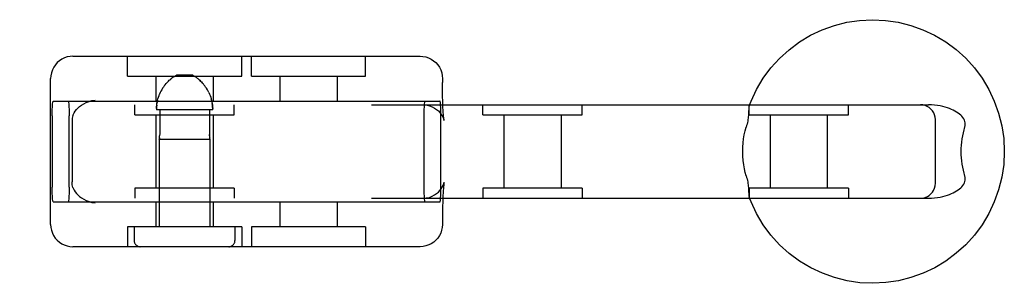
# Model space of a CAD drawing. Header units: inches. Extents: x 0 to 212, y 0 to 138.
# Tile 42 of 80: x 69.066 to 71.048, y 75.333 to 75.863. Entities that reach past the tile are written whole.
import ezdxf

# ---------------------------------------------------------------- set-up
doc = ezdxf.new("R2010")
doc.units = ezdxf.units.IN
doc.header["$LTSCALE"] = 11.6875
doc.header["$MEASUREMENT"] = 0
doc.linetypes.add('HIDDEN', pattern=[0.2, 0.1, -0.1])
doc.layers.add('DEFAULT_2', color=8, linetype='HIDDEN')

msp = doc.modelspace()

# ---------------------------------------------------------------- linework, layer by layer
at = {"layer": 'DEFAULT_2', "color": 8, "linetype": 'HIDDEN'}
for p, q in [((69.1729, 75.7898), (69.8717, 75.7898)), ((69.2825, 75.7498), (69.2825, 75.7898)), ((69.5125, 75.7498), (69.5125, 75.7898)), ((69.532, 75.7498), (69.532, 75.7898)), ((69.762, 75.7498), (69.762, 75.7898)), ((69.1279, 75.4518), (69.1279, 75.7448)), ((69.2826, 75.7498), (69.5125, 75.7498)), ((69.34, 75.7498), (69.34, 75.6998)), ((69.3758, 75.7486), (69.3747, 75.7478)), ((69.4141, 75.7518), (69.381, 75.7518)), ((69.4365, 75.7326), (69.4348, 75.7347)), ((69.455, 75.7498), (69.455, 75.6998)), ((69.532, 75.7498), (69.762, 75.7498)), ((69.5895, 75.7498), (69.5895, 75.6998)), ((69.7045, 75.7498), (69.7045, 75.6998)), ((69.9167, 75.7448), (69.9167, 75.7373)), ((69.3487, 75.7167), (69.3473, 75.7137)), ((69.3501, 75.7196), (69.3487, 75.7166)), ((69.3517, 75.7225), (69.3501, 75.7196)), ((69.3534, 75.7253), (69.3517, 75.7225)), ((69.3551, 75.7279), (69.3534, 75.7253)), ((69.3568, 75.7303), (69.3551, 75.7279)), ((69.3586, 75.7326), (69.3568, 75.7303)), ((69.4383, 75.7303), (69.4365, 75.7326)), ((69.44, 75.7279), (69.4383, 75.7303)), ((69.4417, 75.7253), (69.44, 75.7279)), ((69.4434, 75.7225), (69.4417, 75.7253)), ((69.445, 75.7196), (69.4434, 75.7225)), ((69.4464, 75.7166), (69.445, 75.7196)), ((69.133, 75.6998), (69.9116, 75.6998)), ((69.4519, 75.7013), (69.4511, 75.7044)), ((67.4364, 75.6923), (70.895, 75.6923)), ((69.2975, 75.6723), (69.2975, 75.6923)), ((69.4542, 75.6818), (69.3409, 75.6818)), ((69.3475, 75.6818), (69.3475, 75.6326)), ((69.4476, 75.6818), (69.4476, 75.6326)), ((69.4975, 75.6723), (69.4975, 75.6923)), ((69.998, 75.6723), (69.998, 75.6923)), ((70.198, 75.6723), (70.198, 75.6923)), ((70.5338, 75.6723), (70.5338, 75.6923)), ((70.7338, 75.6723), (70.7338, 75.6923)), ((69.131, 75.6698), (69.131, 75.5268)), ((69.1652, 75.5268), (69.1652, 75.6698)), ((69.1712, 75.6593), (69.1712, 75.5372)), ((69.2976, 75.6723), (69.4975, 75.6723)), ((69.34, 75.6723), (69.34, 75.5243)), ((69.455, 75.6723), (69.455, 75.5243)), ((69.8793, 75.6698), (69.8793, 75.5268)), ((69.9136, 75.5268), (69.9136, 75.6698)), ((69.998, 75.6723), (70.198, 75.6723)), ((70.0405, 75.6723), (70.0405, 75.5243)), ((70.1555, 75.6723), (70.1555, 75.5243)), ((70.5338, 75.6723), (70.7338, 75.6723)), ((70.5763, 75.6723), (70.5763, 75.5243)), ((70.6913, 75.6723), (70.6913, 75.5243)), ((70.9089, 75.5343), (70.9089, 75.6623)), ((69.3465, 75.623), (69.3467, 75.6238)), ((69.3465, 75.623), (69.3465, 75.4468)), ((69.3465, 75.623), (69.4485, 75.623)), ((69.3466, 75.6233), (69.3466, 75.6231)), ((69.3467, 75.6238), (69.3468, 75.6243)), ((69.4484, 75.6237), (69.4485, 75.6233)), ((69.4485, 75.6233), (69.4485, 75.623)), ((69.4485, 75.623), (69.4485, 75.6231)), ((69.4485, 75.623), (69.4485, 75.4468)), ((69.2975, 75.5243), (69.2975, 75.5043)), ((69.4975, 75.5243), (69.2976, 75.5243)), ((69.4975, 75.5243), (69.4975, 75.5043)), ((69.998, 75.5243), (69.998, 75.5043)), ((70.198, 75.5243), (69.998, 75.5243)), ((70.198, 75.5243), (70.198, 75.5043)), ((70.5338, 75.5243), (70.5338, 75.5043)), ((70.7338, 75.5243), (70.5338, 75.5243)), ((70.7338, 75.5243), (70.7338, 75.5043)), ((67.4364, 75.5043), (70.895, 75.5043)), ((69.133, 75.4968), (69.9116, 75.4968)), ((69.34, 75.4968), (69.34, 75.4468)), ((69.455, 75.4968), (69.455, 75.4468)), ((69.5895, 75.4968), (69.5895, 75.4468)), ((69.7045, 75.4968), (69.7045, 75.4468)), ((69.9167, 75.4593), (69.9167, 75.4518)), ((69.2825, 75.4468), (69.2825, 75.4068)), ((69.5125, 75.4468), (69.2826, 75.4468)), ((69.296, 75.4468), (69.296, 75.4193)), ((69.499, 75.4468), (69.499, 75.4193)), ((69.5125, 75.4468), (69.5125, 75.4068)), ((69.532, 75.4468), (69.532, 75.4068)), ((69.762, 75.4468), (69.532, 75.4468)), ((69.762, 75.4468), (69.762, 75.4068)), ((69.8717, 75.4068), (69.1729, 75.4068))]:
    msp.add_line(p, q, dxfattribs=at)
for points in [[(70.5342, 75.6904), (70.5379, 75.6997), (70.549, 75.7232), (70.5623, 75.7454), (70.5778, 75.7663), (70.5953, 75.7856), (70.6145, 75.803), (70.6353, 75.8185), (70.6576, 75.8319), (70.6811, 75.843), (70.7056, 75.8518), (70.7308, 75.8581), (70.7565, 75.862), (70.7825, 75.8633), (70.8085, 75.862), (70.8342, 75.8582), (70.8594, 75.8519), (70.8839, 75.8432), (70.9075, 75.8321), (70.9298, 75.8187), (70.9507, 75.8032), (70.97, 75.7857), (70.9875, 75.7665), (71.003, 75.7456), (71.0164, 75.7232), (71.0275, 75.6997), (71.0363, 75.6752), (71.0426, 75.65), (71.0464, 75.6242), (71.0477, 75.5983)], [(69.1729, 75.7898), (69.1671, 75.7894), (69.1614, 75.7883), (69.1559, 75.7865), (69.1507, 75.7839), (69.1458, 75.7807), (69.1414, 75.7769), (69.1374, 75.7725), (69.1341, 75.7676), (69.1314, 75.7622), (69.1295, 75.7566), (69.1283, 75.7507), (69.1279, 75.7448)], [(69.8717, 75.7898), (69.8774, 75.7894), (69.8831, 75.7883), (69.8886, 75.7865), (69.8938, 75.7839), (69.8987, 75.7807), (69.9032, 75.7769), (69.9071, 75.7725), (69.9105, 75.7676), (69.9131, 75.7622), (69.9151, 75.7566), (69.9163, 75.7507), (69.9167, 75.7448)], [(69.3586, 75.7326), (69.3603, 75.7347), (69.362, 75.7366), (69.3636, 75.7383), (69.3652, 75.7399), (69.3667, 75.7414), (69.3681, 75.7427), (69.3696, 75.7439), (69.3709, 75.745), (69.3722, 75.746), (69.3735, 75.747), (69.3747, 75.7478)], [(69.3735, 75.747), (69.3722, 75.746), (69.3709, 75.745)], [(69.3758, 75.7486), (69.377, 75.7494), (69.378, 75.75), (69.379, 75.7507), (69.38, 75.7512), (69.381, 75.7518)], [(69.4141, 75.7518), (69.4151, 75.7512), (69.4161, 75.7507), (69.4171, 75.75), (69.4181, 75.7494), (69.4193, 75.7486)], [(69.4216, 75.747), (69.4204, 75.7478), (69.4193, 75.7486)], [(69.4216, 75.747), (69.4229, 75.746), (69.4242, 75.745), (69.4255, 75.7439), (69.4269, 75.7427), (69.4284, 75.7414), (69.4299, 75.7399), (69.4315, 75.7383), (69.4331, 75.7366), (69.4348, 75.7347)], [(69.4299, 75.7399), (69.4284, 75.7414), (69.427, 75.7427), (69.4255, 75.7439), (69.4242, 75.745)], [(69.9197, 75.6613), (69.9199, 75.6608), (69.9199, 75.6607), (69.9198, 75.6613), (69.9196, 75.6624), (69.9194, 75.664), (69.9192, 75.6662), (69.9189, 75.669), (69.9186, 75.6724), (69.9183, 75.6765), (69.918, 75.6812), (69.9177, 75.6867), (69.9175, 75.693), (69.9172, 75.7001), (69.917, 75.708), (69.9168, 75.7169), (69.9167, 75.7267), (69.9167, 75.7373)], [(69.4464, 75.7167), (69.4478, 75.7137), (69.449, 75.7106), (69.4501, 75.7075), (69.451, 75.7044), (69.4519, 75.7013), (69.4526, 75.6981), (69.4532, 75.6948), (69.4537, 75.6916), (69.454, 75.6883), (69.4542, 75.685)], [(69.131, 75.6698), (69.131, 75.6745), (69.1311, 75.679), (69.1312, 75.6834), (69.1314, 75.6874), (69.1316, 75.691), (69.1318, 75.694), (69.1321, 75.6965), (69.1324, 75.6983), (69.1327, 75.6994), (69.133, 75.6998)], [(69.1632, 75.6998), (69.1635, 75.6994), (69.1638, 75.6983), (69.1641, 75.6965), (69.1644, 75.694), (69.1646, 75.691), (69.1648, 75.6874), (69.165, 75.6834), (69.1651, 75.679), (69.1652, 75.6745), (69.1652, 75.6698)], [(69.1728, 75.6704), (69.174, 75.6733), (69.1755, 75.6763), (69.1774, 75.6794), (69.1798, 75.6825), (69.1827, 75.6856), (69.186, 75.6886), (69.19, 75.6916), (69.1945, 75.6944), (69.1996, 75.6969), (69.2052, 75.699), (69.2111, 75.7005), (69.2173, 75.7015)], [(69.3409, 75.685), (69.3411, 75.6883), (69.3414, 75.6916), (69.3419, 75.6948), (69.3425, 75.6981), (69.3432, 75.7013), (69.344, 75.7044), (69.345, 75.7075), (69.3461, 75.7106), (69.3473, 75.7136)], [(69.3432, 75.7013), (69.3425, 75.6981), (69.3419, 75.6948)], [(69.4542, 75.6818), (69.4542, 75.685), (69.454, 75.6883), (69.4537, 75.6916), (69.4532, 75.6948)], [(69.8813, 75.6998), (69.881, 75.6994), (69.8807, 75.6983), (69.8804, 75.6965), (69.8801, 75.694), (69.8799, 75.691), (69.8797, 75.6874), (69.8795, 75.6834), (69.8794, 75.679), (69.8793, 75.6745), (69.8793, 75.6698)], [(69.9136, 75.6698), (69.9135, 75.6745), (69.9135, 75.679), (69.9133, 75.6834), (69.9132, 75.6874), (69.913, 75.691), (69.9127, 75.694), (69.9125, 75.6965), (69.9122, 75.6983), (69.9119, 75.6994), (69.9116, 75.6998)], [(69.3414, 75.6916), (69.3411, 75.6883), (69.3409, 75.685), (69.3409, 75.6818)], [(69.8776, 75.6923), (69.8842, 75.6918), (69.8904, 75.6904), (69.896, 75.6883), (69.9009, 75.6857), (69.905, 75.6829), (69.9085, 75.6798), (69.9117, 75.6764), (69.9143, 75.673), (69.9163, 75.6697), (69.9178, 75.6668), (69.9187, 75.6644), (69.9194, 75.6626), (69.9197, 75.6614), (69.9197, 75.6613)], [(70.533, 75.6796), (70.5328, 75.6753), (70.5327, 75.6729), (70.5326, 75.6705), (70.5324, 75.6679), (70.5321, 75.6651), (70.5317, 75.6623), (70.5312, 75.6594), (70.5306, 75.6563), (70.5299, 75.6533), (70.529, 75.6503), (70.5281, 75.6473)], [(70.5342, 75.6904), (70.534, 75.6896), (70.5337, 75.6883), (70.5334, 75.6868), (70.5333, 75.6852), (70.5332, 75.6834), (70.5331, 75.6815), (70.533, 75.6796)], [(70.536, 75.6923), (70.5353, 75.692), (70.5348, 75.6915), (70.5343, 75.6907)], [(70.9089, 75.6623), (70.9085, 75.6671), (70.9074, 75.6717), (70.9056, 75.6761), (70.9031, 75.68), (70.9001, 75.6835), (70.8966, 75.6865), (70.8927, 75.6889), (70.8883, 75.6908), (70.8837, 75.6919), (70.8789, 75.6923)], [(70.9678, 75.6473), (70.9686, 75.6502), (70.9689, 75.653), (70.9689, 75.6559), (70.9683, 75.6586), (70.9674, 75.6613), (70.9661, 75.664), (70.9644, 75.6665), (70.9624, 75.669), (70.9601, 75.6713), (70.9575, 75.6735), (70.9547, 75.6756), (70.9517, 75.6776), (70.9484, 75.6795), (70.9449, 75.6813), (70.9412, 75.683), (70.9372, 75.6846), (70.933, 75.6861), (70.9285, 75.6875), (70.9237, 75.6888), (70.9186, 75.6899), (70.9132, 75.6909), (70.9075, 75.6916), (70.9014, 75.6921), (70.895, 75.6923)], [(69.1728, 75.6704), (69.1721, 75.6681), (69.1716, 75.6654), (69.1713, 75.6625), (69.1712, 75.6593)], [(70.5211, 75.5983), (70.5213, 75.6069), (70.5219, 75.6155), (70.5229, 75.6239), (70.5243, 75.6321), (70.526, 75.6399), (70.5281, 75.6473)], [(70.9678, 75.6473), (70.9661, 75.6416), (70.9646, 75.6358), (70.9633, 75.6298), (70.9622, 75.6236), (70.9614, 75.6173), (70.9608, 75.611), (70.9605, 75.6046), (70.9604, 75.5983)], [(69.347, 75.6258), (69.3469, 75.625), (69.3468, 75.6243), (69.3467, 75.6237)], [(69.347, 75.6258), (69.3471, 75.6268), (69.3472, 75.6278), (69.3473, 75.629), (69.3474, 75.6301)], [(69.3475, 75.6326), (69.3474, 75.6313), (69.3474, 75.6301)], [(69.4477, 75.6301), (69.4477, 75.6314), (69.4476, 75.6326)], [(69.4476, 75.6326), (69.4477, 75.6313), (69.4477, 75.6301), (69.4478, 75.6289), (69.4479, 75.6278), (69.448, 75.6268), (69.4481, 75.6258)], [(69.4484, 75.6238), (69.4483, 75.6243), (69.4482, 75.625), (69.4481, 75.6258)], [(70.5281, 75.5493), (70.5262, 75.5558), (70.5245, 75.5631), (70.5231, 75.5712), (70.522, 75.5799), (70.5213, 75.5889), (70.5211, 75.5983)], [(71.0477, 75.5983), (71.0464, 75.5723), (71.0426, 75.5466), (71.0363, 75.5213), (71.0275, 75.4969), (71.0164, 75.4734), (71.0031, 75.4511), (70.9876, 75.4302), (70.9701, 75.4109), (70.9509, 75.3935), (70.93, 75.378), (70.9077, 75.3646), (70.8842, 75.3535), (70.8598, 75.3447), (70.8346, 75.3384), (70.8089, 75.3346), (70.7829, 75.3333), (70.7569, 75.3345), (70.7312, 75.3383), (70.706, 75.3446), (70.6815, 75.3534), (70.6579, 75.3645), (70.6356, 75.3778), (70.6147, 75.3933), (70.5954, 75.4108), (70.5779, 75.4301), (70.5624, 75.451), (70.549, 75.4733), (70.5379, 75.4968), (70.5342, 75.5061)], [(70.9604, 75.5983), (70.9605, 75.5919), (70.9608, 75.5855), (70.9614, 75.5792), (70.9622, 75.5729), (70.9633, 75.5668), (70.9646, 75.5607), (70.9661, 75.5549), (70.9678, 75.5493)], [(69.1728, 75.5261), (69.1721, 75.5285), (69.1716, 75.5311), (69.1713, 75.534), (69.1712, 75.5372)], [(69.9197, 75.5352), (69.9199, 75.5358), (69.9199, 75.5358), (69.9198, 75.5353), (69.9196, 75.5342), (69.9194, 75.5325), (69.9192, 75.5303), (69.9189, 75.5275), (69.9186, 75.5241), (69.9183, 75.5201), (69.918, 75.5153), (69.9177, 75.5098), (69.9175, 75.5036), (69.9172, 75.4965), (69.917, 75.4885), (69.9168, 75.4797), (69.9167, 75.4699), (69.9167, 75.4593)], [(70.5281, 75.5493), (70.529, 75.5463), (70.5299, 75.5432), (70.5306, 75.5402), (70.5312, 75.5372), (70.5317, 75.5342), (70.5321, 75.5314), (70.5324, 75.5287), (70.5326, 75.5261), (70.5327, 75.5236), (70.5328, 75.5213)], [(70.895, 75.5043), (70.9014, 75.5044), (70.9075, 75.5049), (70.9132, 75.5056), (70.9186, 75.5066), (70.9237, 75.5077), (70.9285, 75.509), (70.933, 75.5104), (70.9372, 75.5119), (70.9412, 75.5135), (70.9449, 75.5152), (70.9484, 75.517), (70.9517, 75.5189), (70.9547, 75.5209), (70.9575, 75.523), (70.96, 75.5252), (70.9624, 75.5275), (70.9644, 75.53), (70.9661, 75.5325), (70.9674, 75.5352), (70.9683, 75.5378), (70.9688, 75.5406), (70.9689, 75.5435), (70.9686, 75.5464), (70.9678, 75.5493)], [(69.133, 75.4968), (69.1327, 75.4972), (69.1324, 75.4982), (69.1321, 75.5), (69.1318, 75.5025), (69.1316, 75.5056), (69.1314, 75.5091), (69.1312, 75.5132), (69.1311, 75.5175), (69.131, 75.522), (69.131, 75.5268)], [(69.1652, 75.5268), (69.1652, 75.522), (69.1651, 75.5175), (69.165, 75.5132), (69.1648, 75.5091), (69.1646, 75.5056), (69.1644, 75.5025), (69.1641, 75.5), (69.1638, 75.4982), (69.1635, 75.4972), (69.1632, 75.4968)], [(69.1728, 75.5261), (69.174, 75.5232), (69.1755, 75.5202), (69.1774, 75.5172), (69.1798, 75.5141), (69.1827, 75.511), (69.186, 75.5079), (69.19, 75.5049), (69.1945, 75.5021), (69.1996, 75.4996), (69.2052, 75.4976), (69.2111, 75.496), (69.2173, 75.495)], [(69.8776, 75.5043), (69.8842, 75.5048), (69.8904, 75.5061), (69.896, 75.5082), (69.9009, 75.5108), (69.905, 75.5137), (69.9085, 75.5167), (69.9117, 75.5201), (69.9143, 75.5235), (69.9163, 75.5268), (69.9178, 75.5298), (69.9187, 75.5321), (69.9194, 75.5339), (69.9197, 75.5351), (69.9197, 75.5352)], [(69.8793, 75.5268), (69.8793, 75.522), (69.8794, 75.5175), (69.8795, 75.5132), (69.8797, 75.5091), (69.8799, 75.5056), (69.8801, 75.5025), (69.8804, 75.5), (69.8807, 75.4982), (69.881, 75.4972), (69.8813, 75.4968)], [(69.9116, 75.4968), (69.9119, 75.4972), (69.9122, 75.4982), (69.9125, 75.5), (69.9127, 75.5025), (69.913, 75.5056), (69.9132, 75.5091), (69.9133, 75.5132), (69.9135, 75.5175), (69.9135, 75.522), (69.9136, 75.5268)], [(70.5328, 75.5213), (70.533, 75.517), (70.5331, 75.515), (70.5332, 75.5131), (70.5333, 75.5114), (70.5334, 75.5097), (70.5337, 75.5083), (70.534, 75.507), (70.5342, 75.5061)], [(70.8789, 75.5043), (70.8839, 75.5047), (70.8885, 75.5058), (70.8928, 75.5076), (70.8966, 75.5101), (70.9, 75.5129), (70.9029, 75.5163), (70.9054, 75.5201), (70.9072, 75.5243), (70.9085, 75.529), (70.9089, 75.5343)], [(70.5343, 75.5059), (70.5348, 75.505), (70.5353, 75.5045), (70.536, 75.5043)], [(69.1279, 75.4518), (69.1283, 75.4457), (69.1295, 75.4398), (69.1314, 75.4343), (69.134, 75.4291), (69.1373, 75.4243), (69.1411, 75.4199), (69.1455, 75.4161), (69.1503, 75.4129), (69.1555, 75.4103), (69.1611, 75.4083), (69.1669, 75.4072), (69.1729, 75.4068)], [(69.9167, 75.4518), (69.9162, 75.4457), (69.915, 75.4398), (69.9131, 75.4343), (69.9105, 75.4291), (69.9073, 75.4243), (69.9034, 75.4199), (69.8991, 75.4161), (69.8942, 75.4129), (69.889, 75.4103), (69.8835, 75.4083), (69.8776, 75.4072), (69.8717, 75.4068)]]:
    msp.add_lwpolyline(points, dxfattribs=at)
for centre, start, end in [((69.3085, 75.4193), 180, 270), ((69.4865, 75.4193), 270, 360)]:
    msp.add_arc(centre, 0.0125, start, end, dxfattribs=at)

doc.saveas('drawing.dxf')
